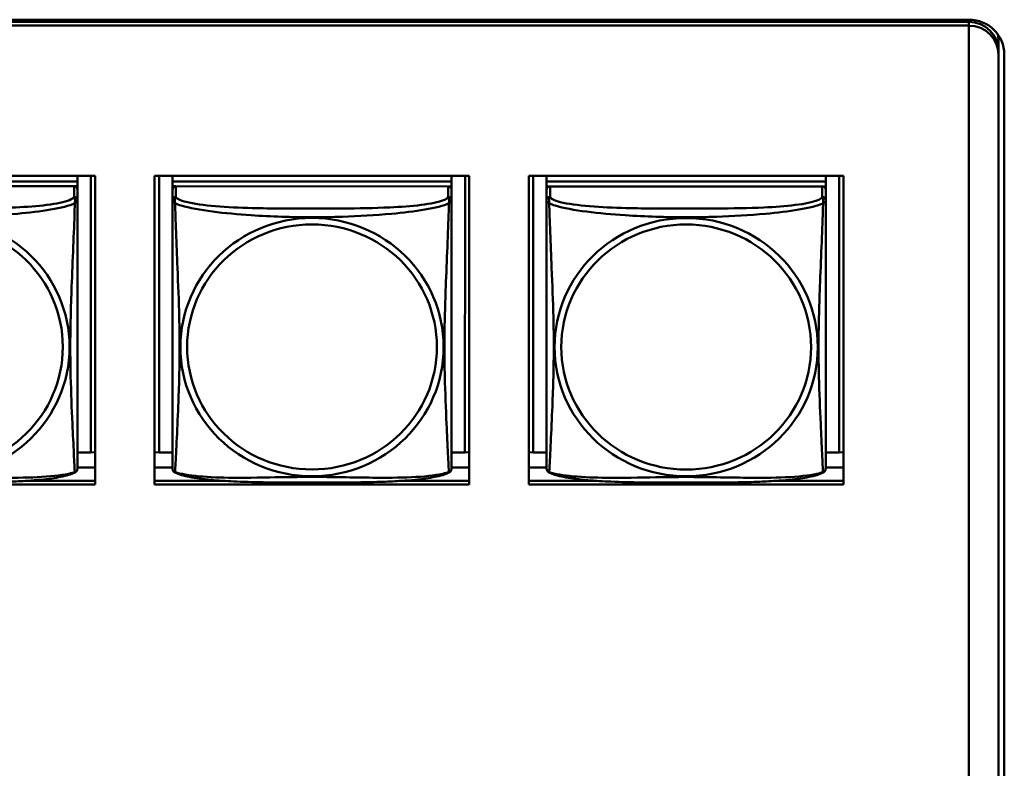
# Model space of a CAD drawing. Header units: inches. Extents: x 0.8 to 72.9, y -7.8 to 49.3.
# Tile 89 of 256: x 51.6 to 53.3, y 9.2 to 10.5. Entities that reach past the tile are written whole.
import ezdxf

# ---------------------------------------------------------------- set-up
doc = ezdxf.new("R2010")
doc.units = ezdxf.units.IN
doc.header["$MEASUREMENT"] = 0
doc.layers.add('Visible Edges(ROSSANSI)', color=7, linetype='Continuous', lineweight=50)
doc.layers.add('Visible Tangent Edges(ROSSANSI)', color=7, linetype='Continuous', lineweight=50)

msp = doc.modelspace()

# ---------------------------------------------------------------- linework, layer by layer
at = {"layer": 'Visible Edges(ROSSANSI)'}
for p, q in [((35.8647, 10.477), (53.2398, 10.477)), ((35.8647, 10.4733), (53.2398, 10.4733)), ((53.2398, 10.4672), (35.8647, 10.4672)), ((53.2398, 10.4672), (53.2398, 10.4668)), ((53.2398, 10.4668), (53.2398, 5.5135)), ((53.2898, 10.4417), (53.2898, 10.4273)), ((53.2899, 10.4176), (53.2899, 10.4241)), ((53.2899, 5.4645), (53.2899, 10.4176)), ((53.2998, 10.4181), (53.2998, 5.465)), ((51.2291, 10.2127), (51.7616, 10.2127)), ((51.7317, 10.2127), (51.7317, 10.203)), ((51.7544, 10.2127), (51.7543, 9.7442)), ((51.7616, 10.2127), (51.7616, 9.69)), ((51.8621, 9.69), (51.8621, 10.2127)), ((51.8621, 10.2127), (52.3946, 10.2127)), ((51.8696, 9.7442), (51.8696, 10.2127)), ((51.8922, 9.7665), (51.8923, 10.2127)), ((51.8923, 10.2127), (51.8923, 10.203)), ((52.3647, 10.2127), (52.3647, 10.203)), ((52.3874, 10.2127), (52.3873, 9.7442)), ((52.3946, 10.2127), (52.3946, 9.69)), ((52.4951, 9.69), (52.4951, 10.2127)), ((52.4951, 10.2127), (53.0276, 10.2127)), ((52.5026, 9.7442), (52.5026, 10.2127)), ((52.5252, 9.7664), (52.5253, 10.2127)), ((52.5253, 10.2127), (52.5253, 10.2029)), ((52.9977, 10.2127), (52.9977, 10.2029)), ((53.0204, 10.2127), (53.0203, 9.7441)), ((53.0276, 10.2127), (53.0276, 9.69)), ((51.2593, 10.2031), (51.7317, 10.203)), ((51.7317, 10.203), (51.2593, 10.203)), ((51.7317, 10.203), (51.7317, 10.1948)), ((51.7317, 10.203), (51.7317, 10.203)), ((52.3647, 10.203), (51.8923, 10.203)), ((51.8923, 10.203), (51.8923, 10.189)), ((51.8923, 10.203), (51.8923, 10.1948)), ((51.8923, 10.203), (51.8923, 10.203)), ((51.8923, 10.203), (52.3647, 10.203)), ((52.3647, 10.203), (52.3647, 10.1947)), ((52.3647, 10.203), (52.3647, 10.203)), ((52.9977, 10.2029), (52.5253, 10.2029)), ((52.5253, 10.2029), (52.5253, 10.1889)), ((52.5253, 10.2029), (52.5253, 10.1947)), ((52.5253, 10.2029), (52.5253, 10.2029)), ((52.5253, 10.2029), (52.9977, 10.2029)), ((52.9977, 10.2029), (52.9977, 10.1947)), ((52.9977, 10.2029), (52.9977, 10.2029)), ((51.7258, 10.1948), (51.2652, 10.1948)), ((51.7259, 10.1948), (51.7317, 10.1948)), ((51.7317, 10.1948), (51.7317, 10.1891)), ((51.7317, 10.1713), (51.7317, 10.189)), ((51.8923, 10.189), (51.8922, 9.7367)), ((51.8923, 10.1891), (51.8923, 10.1948)), ((51.8923, 10.1948), (51.8981, 10.1948)), ((52.3588, 10.1947), (51.8982, 10.1948)), ((52.3589, 10.1947), (52.3647, 10.1947)), ((52.3647, 10.1947), (52.3647, 10.189)), ((52.3647, 10.1713), (52.3647, 10.1889)), ((52.5253, 10.1889), (52.5252, 9.7367)), ((52.5253, 10.189), (52.5253, 10.1947)), ((52.5253, 10.1947), (52.5311, 10.1947)), ((52.9918, 10.1947), (52.5312, 10.1947)), ((52.9919, 10.1947), (52.9977, 10.1947)), ((52.9977, 10.1947), (52.9977, 10.189)), ((52.9977, 10.1712), (52.9977, 10.1889)), ((51.7317, 10.1713), (51.7317, 10.1713)), ((52.3647, 10.1713), (52.3647, 10.1713)), ((52.9977, 10.1712), (52.9977, 10.1712)), ((51.8922, 9.7665), (51.8922, 9.7392)), ((52.5252, 9.7664), (52.5252, 9.7391)), ((51.7543, 9.7442), (51.7317, 9.7442)), ((51.7543, 9.7442), (51.7616, 9.7446)), ((51.8696, 9.7442), (51.8621, 9.7446)), ((51.8922, 9.7442), (51.8696, 9.7442)), ((51.8922, 9.7392), (51.8922, 9.7367)), ((51.8922, 9.7367), (51.8922, 9.7191)), ((51.8922, 9.7309), (51.8922, 9.731)), ((52.3873, 9.7442), (52.3647, 9.7442)), ((52.3873, 9.7442), (52.3946, 9.7445)), ((52.5026, 9.7442), (52.4951, 9.7445)), ((52.5252, 9.7442), (52.5026, 9.7442)), ((52.5252, 9.7391), (52.5252, 9.7367)), ((52.5252, 9.7367), (52.5252, 9.719)), ((52.5252, 9.7309), (52.5252, 9.731)), ((53.0203, 9.7441), (52.9977, 9.7441)), ((53.0203, 9.7441), (53.0276, 9.7445)), ((51.7616, 9.7186), (51.7317, 9.7186)), ((51.8922, 9.7186), (51.8621, 9.7186)), ((51.8922, 9.719), (51.8922, 9.7191)), ((52.3946, 9.7185), (52.3647, 9.7185)), ((52.5252, 9.7185), (52.4951, 9.7185)), ((52.5252, 9.719), (52.5252, 9.719)), ((53.0276, 9.7185), (52.9977, 9.7185)), ((51.6453, 9.6961), (51.7616, 9.6961)), ((51.8621, 9.6961), (51.9781, 9.6961)), ((52.2792, 9.6961), (52.3946, 9.6961)), ((52.4951, 9.6961), (52.6103, 9.6961)), ((52.913, 9.6961), (53.0276, 9.6961)), ((51.7616, 9.69), (51.2291, 9.69)), ((52.3946, 9.69), (51.8621, 9.69)), ((53.0276, 9.69), (52.4951, 9.69))]:
    msp.add_line(p, q, dxfattribs=at)
for centre, major_axis, start_param, end_param in [((53.2398, 10.4181), (0.06, 0), 0, 1.570796), ((53.2398, 10.4241), (0.0501, 0), 0, 1.570796), ((53.2398, 10.4176), (0.0501, 0), 0, 1.570796), ((53.2398, 10.4417), (0.05, 0), 0, 0.217864), ((51.7258, 10.189), (0.00591, 0), 0, 1.570707), ((51.8982, 10.189), (-0.00591, 0), 4.712299, 6.283096), ((52.3588, 10.1889), (0.00591, 0), 0, 1.570707), ((52.5312, 10.1889), (-0.00591, 0), 4.712299, 6.283096), ((52.9918, 10.1889), (0.00591, 0), 0, 1.570707)]:
    msp.add_ellipse(centre, major_axis=major_axis, ratio=0.981793, start_param=start_param, end_param=end_param, dxfattribs=at)
for points, knots in [([(51.7317, 10.1713), (51.7317, 10.1692), (51.7317, 10.1658), (51.7317, 10.1564), (51.7317, 10.1504), (51.7317, 10.1355), (51.7317, 10.1266), (51.7317, 10.1109), (51.7317, 10.1045), (51.7317, 10.0903), (51.7317, 10.0824), (51.7317, 10.0643), (51.7317, 10.0539), (51.7317, 10.0289), (51.7317, 10.0142), (51.7317, 9.9817), (51.7317, 9.9638), (51.7317, 9.928), (51.7317, 9.9102), (51.7317, 9.8746), (51.7317, 9.857), (51.7317, 9.8308), (51.7317, 9.8221), (51.7317, 9.7992), (51.7317, 9.7852), (51.7317, 9.7647), (51.7317, 9.7574), (51.7317, 9.7457), (51.7317, 9.741), (51.7317, 9.7334), (51.7317, 9.7302), (51.7317, 9.7253), (51.7317, 9.7234), (51.7317, 9.7207), (51.7317, 9.7199), (51.7317, 9.719), (51.7317, 9.7187), (51.7317, 9.7185), (51.7317, 9.7184), (51.7317, 9.7184), (51.7317, 9.7184), (51.7317, 9.7183), (51.7317, 9.7183), (51.7317, 9.7183), (51.7317, 9.7183), (51.7317, 9.7183), (51.7317, 9.7183), (51.7317, 9.7182), (51.7317, 9.7182), (51.7317, 9.7182), (51.7317, 9.7182), (51.7317, 9.7181), (51.7317, 9.7181), (51.7317, 9.718), (51.7317, 9.718), (51.7317, 9.7178), (51.732, 9.719), (51.7315, 9.7162)], [-1.737325, -1.737325, -1.737325, -1.737325, -1.672906, -1.672906, -1.604378, -1.604378, -1.524936, -1.524936, -1.473991, -1.473991, -1.412991, -1.412991, -1.334653, -1.334653, -1.223322, -1.223322, -1.084878, -1.084878, -0.946433, -0.946433, -0.807989, -0.807989, -0.738767, -0.738767, -0.621485, -0.621485, -0.55194, -0.55194, -0.498597, -0.498597, -0.45353, -0.45353, -0.414361, -0.414361, -0.383622, -0.383622, -0.368253, -0.368253, -0.360568, -0.360568, -0.356726, -0.356726, -0.354805, -0.354805, -0.353844, -0.353844, -0.353364, -0.353364, -0.35326, -0.35326, -0.353127, -0.353127, -0.35303, -0.35303, -0.35297, -0.35297, -0.352883, -0.352883, -0.352883, -0.352883]), ([(52.3647, 10.1713), (52.3647, 10.1692), (52.3647, 10.1657), (52.3647, 10.1564), (52.3647, 10.1503), (52.3647, 10.1355), (52.3647, 10.1265), (52.3647, 10.1108), (52.3647, 10.1045), (52.3647, 10.0902), (52.3647, 10.0823), (52.3647, 10.0642), (52.3647, 10.0539), (52.3647, 10.0289), (52.3647, 10.0142), (52.3647, 9.9816), (52.3647, 9.9637), (52.3647, 9.9279), (52.3647, 9.9101), (52.3647, 9.8746), (52.3647, 9.8569), (52.3647, 9.8307), (52.3647, 9.8221), (52.3647, 9.7991), (52.3647, 9.7852), (52.3647, 9.7646), (52.3647, 9.7573), (52.3647, 9.7456), (52.3647, 9.7409), (52.3647, 9.7333), (52.3647, 9.7302), (52.3647, 9.7252), (52.3647, 9.7233), (52.3647, 9.7207), (52.3647, 9.7198), (52.3647, 9.7189), (52.3647, 9.7187), (52.3647, 9.7184), (52.3647, 9.7184), (52.3647, 9.7183), (52.3647, 9.7183), (52.3647, 9.7183), (52.3647, 9.7183), (52.3647, 9.7183), (52.3647, 9.7183), (52.3647, 9.7182), (52.3647, 9.7182), (52.3647, 9.7182), (52.3647, 9.7182), (52.3647, 9.7182), (52.3647, 9.7181), (52.3647, 9.7181), (52.3647, 9.7181), (52.3647, 9.718), (52.3647, 9.7179), (52.3647, 9.7177), (52.365, 9.719), (52.3645, 9.7161)], [-1.737325, -1.737325, -1.737325, -1.737325, -1.672906, -1.672906, -1.604378, -1.604378, -1.524936, -1.524936, -1.473991, -1.473991, -1.412991, -1.412991, -1.334653, -1.334653, -1.223322, -1.223322, -1.084878, -1.084878, -0.946433, -0.946433, -0.807989, -0.807989, -0.738767, -0.738767, -0.621485, -0.621485, -0.55194, -0.55194, -0.498597, -0.498597, -0.45353, -0.45353, -0.414361, -0.414361, -0.383622, -0.383622, -0.368253, -0.368253, -0.360568, -0.360568, -0.356726, -0.356726, -0.354805, -0.354805, -0.353844, -0.353844, -0.353364, -0.353364, -0.35326, -0.35326, -0.353127, -0.353127, -0.35303, -0.35303, -0.35297, -0.35297, -0.352883, -0.352883, -0.352883, -0.352883]), ([(52.9977, 10.1712), (52.9977, 10.1691), (52.9977, 10.1657), (52.9977, 10.1563), (52.9977, 10.1503), (52.9977, 10.1354), (52.9977, 10.1265), (52.9977, 10.1108), (52.9977, 10.1044), (52.9977, 10.0901), (52.9977, 10.0823), (52.9977, 10.0641), (52.9977, 10.0538), (52.9977, 10.0288), (52.9977, 10.0141), (52.9977, 9.9816), (52.9977, 9.9636), (52.9977, 9.9279), (52.9977, 9.9101), (52.9977, 9.8745), (52.9977, 9.8568), (52.9977, 9.8307), (52.9977, 9.822), (52.9977, 9.7991), (52.9977, 9.7851), (52.9977, 9.7646), (52.9977, 9.7573), (52.9977, 9.7455), (52.9977, 9.7409), (52.9977, 9.7333), (52.9977, 9.7301), (52.9977, 9.7252), (52.9977, 9.7233), (52.9977, 9.7206), (52.9977, 9.7198), (52.9977, 9.7188), (52.9977, 9.7186), (52.9977, 9.7184), (52.9977, 9.7183), (52.9977, 9.7183), (52.9977, 9.7183), (52.9977, 9.7182), (52.9977, 9.7182), (52.9977, 9.7182), (52.9977, 9.7182), (52.9977, 9.7182), (52.9977, 9.7182), (52.9977, 9.7181), (52.9977, 9.7181), (52.9977, 9.7181), (52.9977, 9.7181), (52.9977, 9.718), (52.9977, 9.718), (52.9977, 9.7179), (52.9977, 9.7179), (52.9977, 9.7177), (52.998, 9.7189), (52.9975, 9.716)], [-1.737325, -1.737325, -1.737325, -1.737325, -1.672906, -1.672906, -1.604378, -1.604378, -1.524936, -1.524936, -1.473991, -1.473991, -1.412991, -1.412991, -1.334653, -1.334653, -1.223322, -1.223322, -1.084878, -1.084878, -0.946433, -0.946433, -0.807989, -0.807989, -0.738767, -0.738767, -0.621485, -0.621485, -0.55194, -0.55194, -0.498597, -0.498597, -0.45353, -0.45353, -0.414361, -0.414361, -0.383622, -0.383622, -0.368253, -0.368253, -0.360568, -0.360568, -0.356726, -0.356726, -0.354805, -0.354805, -0.353844, -0.353844, -0.353364, -0.353364, -0.35326, -0.35326, -0.353127, -0.353127, -0.35303, -0.35303, -0.35297, -0.35297, -0.352883, -0.352883, -0.352883, -0.352883]), ([(51.7275, 9.7103), (51.728, 9.7105), (51.7286, 9.7109), (51.7295, 9.7117), (51.7298, 9.7122), (51.7305, 9.7131), (51.7307, 9.7135), (51.7311, 9.7144), (51.7312, 9.7148), (51.7314, 9.7155), (51.7314, 9.7158), (51.7315, 9.7162)], [0.02273654, 0.02273654, 0.02273654, 0.02273654, 0.02954326, 0.02954326, 0.03634998, 0.03634998, 0.04315669, 0.04315669, 0.04996341, 0.04996341, 0.05677013, 0.05677013, 0.05677013, 0.05677013]), ([(51.8922, 9.719), (51.8922, 9.719), (51.8922, 9.7189), (51.8922, 9.7187), (51.8922, 9.7186), (51.8922, 9.7185), (51.8922, 9.7185), (51.8922, 9.7184), (51.8922, 9.7184), (51.8922, 9.7183), (51.8922, 9.7183), (51.8922, 9.7183), (51.8922, 9.7183), (51.8922, 9.7183), (51.8922, 9.7183), (51.8922, 9.7183), (51.8922, 9.7182), (51.8922, 9.7182), (51.8922, 9.7182), (51.8922, 9.7182), (51.8922, 9.7182), (51.8922, 9.7181), (51.8922, 9.7181), (51.8922, 9.718), (51.8922, 9.7179), (51.8922, 9.7177), (51.8921, 9.7183), (51.8924, 9.7161)], [-1.73730495, -1.73730495, -1.73730495, -1.73730495, -1.73189194, -1.73189194, -1.72647893, -1.72647893, -1.72106592, -1.72106592, -1.7156529, -1.7156529, -1.7129464, -1.7129464, -1.71159315, -1.71159315, -1.71091652, -1.71091652, -1.71067346, -1.71067346, -1.71058914, -1.71058914, -1.71046903, -1.71046903, -1.7103714, -1.7103714, -1.71030646, -1.71030646, -1.71023989, -1.71023989, -1.71023989, -1.71023989]), ([(51.8964, 9.7102), (51.8959, 9.7105), (51.8953, 9.7109), (51.8944, 9.7117), (51.8941, 9.7122), (51.8935, 9.7131), (51.8932, 9.7135), (51.8929, 9.7144), (51.8927, 9.7148), (51.8925, 9.7155), (51.8925, 9.7158), (51.8924, 9.7161)], [0.02273888, 0.02273888, 0.02273888, 0.02273888, 0.02955405, 0.02955405, 0.03636921, 0.03636921, 0.04318438, 0.04318438, 0.04999955, 0.04999955, 0.05681472, 0.05681472, 0.05681472, 0.05681472]), ([(52.3605, 9.7102), (52.361, 9.7105), (52.3616, 9.7109), (52.3625, 9.7117), (52.3628, 9.7121), (52.3635, 9.713), (52.3637, 9.7135), (52.3641, 9.7143), (52.3642, 9.7147), (52.3644, 9.7154), (52.3644, 9.7158), (52.3645, 9.7161)], [0.02273654, 0.02273654, 0.02273654, 0.02273654, 0.02954326, 0.02954326, 0.03634998, 0.03634998, 0.04315669, 0.04315669, 0.04996341, 0.04996341, 0.05677013, 0.05677013, 0.05677013, 0.05677013]), ([(52.5252, 9.719), (52.5252, 9.7189), (52.5252, 9.7188), (52.5252, 9.7187), (52.5252, 9.7186), (52.5252, 9.7185), (52.5252, 9.7184), (52.5252, 9.7183), (52.5252, 9.7183), (52.5252, 9.7183), (52.5252, 9.7183), (52.5252, 9.7183), (52.5252, 9.7183), (52.5252, 9.7182), (52.5252, 9.7182), (52.5252, 9.7182), (52.5252, 9.7182), (52.5252, 9.7182), (52.5252, 9.7182), (52.5252, 9.7181), (52.5252, 9.7181), (52.5252, 9.7181), (52.5252, 9.718), (52.5252, 9.7179), (52.5252, 9.7179), (52.5252, 9.7176), (52.5251, 9.7183), (52.5254, 9.7161)], [-1.73730495, -1.73730495, -1.73730495, -1.73730495, -1.73189194, -1.73189194, -1.72647893, -1.72647893, -1.72106592, -1.72106592, -1.7156529, -1.7156529, -1.7129464, -1.7129464, -1.71159315, -1.71159315, -1.71091652, -1.71091652, -1.71067346, -1.71067346, -1.71058914, -1.71058914, -1.71046903, -1.71046903, -1.7103714, -1.7103714, -1.71030646, -1.71030646, -1.71023989, -1.71023989, -1.71023989, -1.71023989]), ([(52.5294, 9.7102), (52.5289, 9.7105), (52.5283, 9.7108), (52.5274, 9.7117), (52.5271, 9.7121), (52.5265, 9.713), (52.5262, 9.7135), (52.5259, 9.7143), (52.5257, 9.7147), (52.5255, 9.7154), (52.5255, 9.7158), (52.5254, 9.7161)], [0.02273888, 0.02273888, 0.02273888, 0.02273888, 0.02955405, 0.02955405, 0.03636921, 0.03636921, 0.04318438, 0.04318438, 0.04999955, 0.04999955, 0.05681472, 0.05681472, 0.05681472, 0.05681472]), ([(52.9935, 9.7101), (52.994, 9.7104), (52.9946, 9.7108), (52.9955, 9.7116), (52.9958, 9.7121), (52.9965, 9.713), (52.9967, 9.7134), (52.9971, 9.7143), (52.9972, 9.7147), (52.9974, 9.7154), (52.9974, 9.7157), (52.9975, 9.716)], [0.02273654, 0.02273654, 0.02273654, 0.02273654, 0.02954326, 0.02954326, 0.03634998, 0.03634998, 0.04315669, 0.04315669, 0.04996341, 0.04996341, 0.05677013, 0.05677013, 0.05677013, 0.05677013]), ([(51.7275, 9.7103), (51.7241, 9.7085), (51.7206, 9.7072), (51.7126, 9.7048), (51.7081, 9.7037), (51.6987, 9.7018), (51.6936, 9.701), (51.6825, 9.6994), (51.6763, 9.6987), (51.6624, 9.6973), (51.6547, 9.6967), (51.6368, 9.6955), (51.6266, 9.695), (51.6017, 9.694), (51.587, 9.6937), (51.5553, 9.6933), (51.5383, 9.6932), (51.5043, 9.6931), (51.4873, 9.6931), (51.4533, 9.6932), (51.4362, 9.6933), (51.4022, 9.6938), (51.3851, 9.6942), (51.3549, 9.6955), (51.3417, 9.6962), (51.3208, 9.6981), (51.3127, 9.6989), (51.2991, 9.7008), (51.2934, 9.7017), (51.2833, 9.7036), (51.2789, 9.7047), (51.2707, 9.7071), (51.2669, 9.7084), (51.2634, 9.7103)], [-1.678203, -1.678203, -1.678203, -1.678203, -1.629816, -1.629816, -1.580861, -1.580861, -1.532582, -1.532582, -1.479315, -1.479315, -1.41696, -1.41696, -1.337798, -1.337798, -1.226351, -1.226351, -1.097019, -1.097019, -0.967686, -0.967686, -0.838353, -0.838353, -0.70902, -0.70902, -0.605769, -0.605769, -0.53827, -0.53827, -0.48394, -0.48394, -0.435529, -0.435529, -0.384875, -0.384875, -0.384875, -0.384875]), ([(52.3605, 9.7102), (52.3571, 9.7084), (52.3536, 9.7071), (52.3456, 9.7047), (52.3411, 9.7037), (52.3317, 9.7018), (52.3266, 9.701), (52.3155, 9.6994), (52.3093, 9.6986), (52.2954, 9.6972), (52.2877, 9.6966), (52.2698, 9.6954), (52.2596, 9.6949), (52.2347, 9.694), (52.22, 9.6937), (52.1883, 9.6932), (52.1713, 9.6931), (52.1373, 9.693), (52.1203, 9.693), (52.0863, 9.6931), (52.0692, 9.6932), (52.0352, 9.6937), (52.0181, 9.6941), (51.9879, 9.6954), (51.9747, 9.6962), (51.9538, 9.698), (51.9457, 9.6989), (51.9321, 9.7007), (51.9264, 9.7016), (51.9163, 9.7036), (51.9119, 9.7046), (51.9037, 9.707), (51.8999, 9.7084), (51.8964, 9.7102)], [-1.678203, -1.678203, -1.678203, -1.678203, -1.629816, -1.629816, -1.580861, -1.580861, -1.532582, -1.532582, -1.479315, -1.479315, -1.41696, -1.41696, -1.337798, -1.337798, -1.226351, -1.226351, -1.097019, -1.097019, -0.967686, -0.967686, -0.838353, -0.838353, -0.70902, -0.70902, -0.605769, -0.605769, -0.53827, -0.53827, -0.48394, -0.48394, -0.435529, -0.435529, -0.384875, -0.384875, -0.384875, -0.384875]), ([(52.9935, 9.7101), (52.9901, 9.7084), (52.9866, 9.7071), (52.9786, 9.7047), (52.9741, 9.7036), (52.9647, 9.7017), (52.9596, 9.7009), (52.9485, 9.6993), (52.9423, 9.6986), (52.9284, 9.6972), (52.9207, 9.6966), (52.9028, 9.6954), (52.8926, 9.6949), (52.8677, 9.6939), (52.853, 9.6936), (52.8213, 9.6931), (52.8043, 9.6931), (52.7703, 9.693), (52.7533, 9.693), (52.7193, 9.6931), (52.7022, 9.6932), (52.6682, 9.6936), (52.6511, 9.694), (52.6209, 9.6953), (52.6077, 9.6961), (52.5868, 9.6979), (52.5787, 9.6988), (52.5651, 9.7006), (52.5594, 9.7016), (52.5493, 9.7035), (52.5449, 9.7046), (52.5367, 9.707), (52.5329, 9.7083), (52.5294, 9.7102)], [-1.678203, -1.678203, -1.678203, -1.678203, -1.629816, -1.629816, -1.580861, -1.580861, -1.532582, -1.532582, -1.479315, -1.479315, -1.41696, -1.41696, -1.337798, -1.337798, -1.226351, -1.226351, -1.097019, -1.097019, -0.967686, -0.967686, -0.838353, -0.838353, -0.70902, -0.70902, -0.605769, -0.605769, -0.53827, -0.53827, -0.48394, -0.48394, -0.435529, -0.435529, -0.384875, -0.384875, -0.384875, -0.384875])]:
    msp.add_open_spline(points, degree=3, knots=knots, dxfattribs=at)
at = {"layer": 'Visible Tangent Edges(ROSSANSI)'}
for p, q in [((53.2398, 10.477), (53.2398, 10.4733)), ((53.2398, 10.4733), (53.2398, 10.4672)), ((51.7258, 10.1948), (51.7258, 10.1771)), ((51.8923, 10.189), (51.8923, 10.1713)), ((51.8982, 10.1771), (51.8982, 10.1948)), ((52.3588, 10.1947), (52.3588, 10.1771)), ((52.5253, 10.1889), (52.5253, 10.1712)), ((52.5312, 10.177), (52.5312, 10.1947)), ((52.9918, 10.1947), (52.9918, 10.177)), ((51.8922, 9.7191), (51.8922, 9.7367)), ((52.5252, 9.719), (52.5252, 9.7367))]:
    msp.add_line(p, q, dxfattribs=at)
for centre, major_axis, start_param, end_param in [((51.7258, 10.1713), (0.00591, 0), 0, 1.570707), ((51.8982, 10.1713), (-0.00591, 0), 4.712299, 6.283096), ((52.3588, 10.1713), (0.00591, 0), 0, 1.570707), ((52.5312, 10.1712), (-0.00591, 0), 4.712299, 6.283096), ((52.9918, 10.1712), (0.00591, 0), 0, 1.570707)]:
    msp.add_ellipse(centre, major_axis=major_axis, ratio=0.981793, start_param=start_param, end_param=end_param, dxfattribs=at)
for centre, major_axis in [((51.4955, 9.9226), (0.2227, 0)), ((51.4955, 9.9228), (0.2113, 0)), ((52.1285, 9.9226), (0.2227, 0)), ((52.1285, 9.9228), (0.2113, 0)), ((52.7615, 9.9225), (0.2227, 0)), ((52.7615, 9.9227), (0.2113, 0))]:
    msp.add_ellipse(centre, major_axis=major_axis, ratio=0.981793, dxfattribs=at)
for points, knots in [([(51.2638, 10.1661), (51.2667, 10.1648), (51.2701, 10.1635), (51.2741, 10.1623), (51.3018, 10.1539), (51.3488, 10.1488), (51.3923, 10.1459), (51.4272, 10.1436), (51.4614, 10.1426), (51.4955, 10.1426), (51.5125, 10.1426), (51.5296, 10.1428), (51.5468, 10.1434), (51.5742, 10.1443), (51.6024, 10.1458), (51.63, 10.1484), (51.6496, 10.1502), (51.6689, 10.1525), (51.6862, 10.1554), (51.7034, 10.1584), (51.7184, 10.162), (51.7272, 10.166)], [-1.657319, -1.657319, -1.657319, -1.657319, -1.610774, -1.610774, -1.610774, -1.289425, -1.289425, -1.289425, -1.03154, -1.03154, -1.03154, -0.902598, -0.902598, -0.902598, -0.69629, -0.69629, -0.69629, -0.550532, -0.550532, -0.550532, -0.405761, -0.405761, -0.405761, -0.405761]), ([(51.7258, 10.1771), (51.7252, 10.1751), (51.7225, 10.1732), (51.7181, 10.1714), (51.71, 10.1681), (51.6961, 10.1654), (51.6799, 10.1633), (51.6638, 10.1613), (51.6456, 10.16), (51.627, 10.1592), (51.6006, 10.1579), (51.5733, 10.1575), (51.5463, 10.1573), (51.5293, 10.1572), (51.5124, 10.1572), (51.4955, 10.1572), (51.4617, 10.1572), (51.4278, 10.1572), (51.3941, 10.1581), (51.3521, 10.1592), (51.3082, 10.1619), (51.2826, 10.1684), (51.2725, 10.1709), (51.2661, 10.174), (51.2652, 10.1772)], [0.325731, 0.325731, 0.325731, 0.325731, 0.404774, 0.404774, 0.404774, 0.550532, 0.550532, 0.550532, 0.69629, 0.69629, 0.69629, 0.902598, 0.902598, 0.902598, 1.03154, 1.03154, 1.03154, 1.289425, 1.289425, 1.289425, 1.610774, 1.610774, 1.610774, 1.73735, 1.73735, 1.73735, 1.73735]), ([(51.7272, 10.166), (51.7271, 10.1621), (51.7269, 10.1575), (51.7268, 10.1525), (51.7257, 10.1181), (51.7235, 10.0689), (51.7218, 10.025), (51.7205, 9.9897), (51.7195, 9.9561), (51.7195, 9.9226), (51.7195, 9.9059), (51.7197, 9.8892), (51.7201, 9.8725), (51.7208, 9.8457), (51.7219, 9.8185), (51.7231, 9.7928), (51.7239, 9.7746), (51.7248, 9.757), (51.7255, 9.7423), (51.7262, 9.7277), (51.7268, 9.7161), (51.7271, 9.7111)], [-1.657319, -1.657319, -1.657319, -1.657319, -1.610774, -1.610774, -1.610774, -1.289425, -1.289425, -1.289425, -1.03154, -1.03154, -1.03154, -0.902598, -0.902598, -0.902598, -0.69629, -0.69629, -0.69629, -0.550532, -0.550532, -0.550532, -0.405761, -0.405761, -0.405761, -0.405761]), ([(51.7258, 10.1771), (51.7259, 10.1767), (51.726, 10.1764), (51.7263, 10.1756), (51.7265, 10.1752), (51.7268, 10.1745), (51.7269, 10.1742), (51.727, 10.1737), (51.7271, 10.1735), (51.7272, 10.1728), (51.7273, 10.1724), (51.7275, 10.1711), (51.7276, 10.1702), (51.7275, 10.1682), (51.7274, 10.1672), (51.7272, 10.166)], [-0.0844808, -0.0844808, -0.0844808, -0.0844808, -0.06943799, -0.06943799, -0.05587828, -0.05587828, -0.04740346, -0.04740346, -0.04210669, -0.04210669, -0.03151317, -0.03151317, -0.01456352, -0.01456352, 0.00026741, 0.00026741, 0.00026741, 0.00026741]), ([(51.7272, 10.166), (51.7279, 10.1666), (51.7286, 10.1671), (51.7297, 10.168), (51.7302, 10.1684), (51.7308, 10.169), (51.731, 10.1692), (51.7312, 10.1694), (51.7313, 10.1695), (51.7314, 10.1697), (51.7315, 10.1699), (51.7316, 10.1702), (51.7317, 10.1703), (51.7317, 10.1708), (51.7317, 10.171), (51.7317, 10.1713)], [-0.00026741, -0.00026741, -0.00026741, -0.00026741, 0.01456352, 0.01456352, 0.03151317, 0.03151317, 0.04210669, 0.04210669, 0.04740346, 0.04740346, 0.05587828, 0.05587828, 0.06943799, 0.06943799, 0.08445631, 0.08445631, 0.08445631, 0.08445631]), ([(51.8923, 10.1713), (51.8923, 10.1687), (51.8923, 10.1641), (51.8923, 10.158), (51.8923, 10.1467), (51.8923, 10.1303), (51.8923, 10.1125), (51.8923, 10.0946), (51.8923, 10.0755), (51.8923, 10.0563), (51.8923, 10.0292), (51.8923, 10.002), (51.8923, 9.9752), (51.8923, 9.9585), (51.8923, 9.9418), (51.8923, 9.9252), (51.8923, 9.892), (51.8922, 9.8588), (51.8922, 9.8266), (51.8922, 9.7864), (51.8922, 9.746), (51.8922, 9.7274), (51.8922, 9.72), (51.8922, 9.7168), (51.8922, 9.7191)], [0.325731, 0.325731, 0.325731, 0.325731, 0.404774, 0.404774, 0.404774, 0.550532, 0.550532, 0.550532, 0.69629, 0.69629, 0.69629, 0.902598, 0.902598, 0.902598, 1.03154, 1.03154, 1.03154, 1.289425, 1.289425, 1.289425, 1.610774, 1.610774, 1.610774, 1.73735, 1.73735, 1.73735, 1.73735]), ([(51.8923, 10.1713), (51.8923, 10.171), (51.8923, 10.1708), (51.8923, 10.1703), (51.8924, 10.1702), (51.8925, 10.1698), (51.8926, 10.1697), (51.8927, 10.1695), (51.8928, 10.1694), (51.893, 10.1692), (51.8932, 10.169), (51.8938, 10.1684), (51.8943, 10.168), (51.8954, 10.1671), (51.896, 10.1666), (51.8968, 10.166)], [-0.0844808, -0.0844808, -0.0844808, -0.0844808, -0.06943799, -0.06943799, -0.05587828, -0.05587828, -0.04740346, -0.04740346, -0.04210669, -0.04210669, -0.03151317, -0.03151317, -0.01456352, -0.01456352, 0.00026741, 0.00026741, 0.00026741, 0.00026741]), ([(51.8968, 10.166), (51.8966, 10.1671), (51.8965, 10.1682), (51.8964, 10.1701), (51.8965, 10.1711), (51.8967, 10.1724), (51.8967, 10.1728), (51.8969, 10.1735), (51.897, 10.1737), (51.8971, 10.1742), (51.8972, 10.1745), (51.8975, 10.1752), (51.8977, 10.1756), (51.898, 10.1763), (51.8981, 10.1767), (51.8982, 10.1771)], [-0.00026741, -0.00026741, -0.00026741, -0.00026741, 0.01456352, 0.01456352, 0.03151317, 0.03151317, 0.04210669, 0.04210669, 0.04740346, 0.04740346, 0.05587828, 0.05587828, 0.06943799, 0.06943799, 0.0844808, 0.0844808, 0.0844808, 0.0844808]), ([(51.8968, 10.166), (51.8997, 10.1647), (51.9031, 10.1635), (51.9071, 10.1622), (51.9348, 10.1539), (51.9818, 10.1488), (52.0253, 10.1459), (52.0602, 10.1435), (52.0944, 10.1425), (52.1285, 10.1425), (52.1455, 10.1425), (52.1626, 10.1428), (52.1798, 10.1433), (52.2072, 10.1442), (52.2354, 10.1458), (52.263, 10.1483), (52.2826, 10.1501), (52.3019, 10.1524), (52.3192, 10.1554), (52.3364, 10.1583), (52.3514, 10.162), (52.3602, 10.166)], [-1.657319, -1.657319, -1.657319, -1.657319, -1.610774, -1.610774, -1.610774, -1.289425, -1.289425, -1.289425, -1.03154, -1.03154, -1.03154, -0.902598, -0.902598, -0.902598, -0.69629, -0.69629, -0.69629, -0.550532, -0.550532, -0.550532, -0.405761, -0.405761, -0.405761, -0.405761]), ([(51.8968, 9.7111), (51.8969, 9.7127), (51.897, 9.715), (51.8972, 9.7179), (51.8983, 9.7377), (51.9004, 9.7808), (51.9021, 9.8223), (51.9035, 9.8556), (51.9045, 9.8892), (51.9045, 9.9226), (51.9045, 9.9393), (51.9043, 9.9561), (51.9038, 9.9731), (51.9032, 10.0003), (51.902, 10.0284), (51.9008, 10.057), (51.9, 10.0771), (51.8992, 10.0976), (51.8985, 10.1168), (51.8977, 10.1359), (51.8972, 10.1537), (51.8968, 10.166)], [-1.657319, -1.657319, -1.657319, -1.657319, -1.610774, -1.610774, -1.610774, -1.289425, -1.289425, -1.289425, -1.03154, -1.03154, -1.03154, -0.902598, -0.902598, -0.902598, -0.69629, -0.69629, -0.69629, -0.550532, -0.550532, -0.550532, -0.405761, -0.405761, -0.405761, -0.405761]), ([(52.3588, 10.1771), (52.3582, 10.1751), (52.3555, 10.1731), (52.3511, 10.1713), (52.343, 10.168), (52.3291, 10.1653), (52.3129, 10.1633), (52.2968, 10.1613), (52.2786, 10.16), (52.26, 10.1591), (52.2336, 10.1579), (52.2063, 10.1575), (52.1793, 10.1573), (52.1623, 10.1572), (52.1454, 10.1571), (52.1285, 10.1571), (52.0947, 10.1571), (52.0608, 10.1572), (52.0271, 10.158), (51.9851, 10.1591), (51.9412, 10.1618), (51.9156, 10.1683), (51.9055, 10.1709), (51.8991, 10.1739), (51.8982, 10.1771)], [0.325731, 0.325731, 0.325731, 0.325731, 0.404774, 0.404774, 0.404774, 0.550532, 0.550532, 0.550532, 0.69629, 0.69629, 0.69629, 0.902598, 0.902598, 0.902598, 1.03154, 1.03154, 1.03154, 1.289425, 1.289425, 1.289425, 1.610774, 1.610774, 1.610774, 1.73735, 1.73735, 1.73735, 1.73735]), ([(52.3602, 10.166), (52.3601, 10.162), (52.3599, 10.1574), (52.3598, 10.1525), (52.3587, 10.1181), (52.3565, 10.0689), (52.3548, 10.0249), (52.3535, 9.9897), (52.3525, 9.956), (52.3525, 9.9226), (52.3525, 9.9059), (52.3527, 9.8892), (52.3531, 9.8724), (52.3538, 9.8456), (52.3549, 9.8185), (52.3561, 9.7927), (52.3569, 9.7745), (52.3578, 9.757), (52.3585, 9.7423), (52.3592, 9.7277), (52.3598, 9.716), (52.3601, 9.711)], [-1.657319, -1.657319, -1.657319, -1.657319, -1.610774, -1.610774, -1.610774, -1.289425, -1.289425, -1.289425, -1.03154, -1.03154, -1.03154, -0.902598, -0.902598, -0.902598, -0.69629, -0.69629, -0.69629, -0.550532, -0.550532, -0.550532, -0.405761, -0.405761, -0.405761, -0.405761]), ([(52.3588, 10.1771), (52.3589, 10.1767), (52.359, 10.1763), (52.3593, 10.1755), (52.3595, 10.1751), (52.3598, 10.1744), (52.3599, 10.1741), (52.36, 10.1736), (52.3601, 10.1734), (52.3602, 10.1728), (52.3603, 10.1723), (52.3605, 10.171), (52.3606, 10.1701), (52.3605, 10.1681), (52.3604, 10.1671), (52.3602, 10.166)], [-0.0844808, -0.0844808, -0.0844808, -0.0844808, -0.06943799, -0.06943799, -0.05587828, -0.05587828, -0.04740346, -0.04740346, -0.04210669, -0.04210669, -0.03151317, -0.03151317, -0.01456352, -0.01456352, 0.00026741, 0.00026741, 0.00026741, 0.00026741]), ([(52.3602, 10.166), (52.3609, 10.1666), (52.3616, 10.1671), (52.3627, 10.168), (52.3632, 10.1684), (52.3638, 10.1689), (52.364, 10.1691), (52.3642, 10.1694), (52.3643, 10.1695), (52.3644, 10.1697), (52.3645, 10.1698), (52.3646, 10.1701), (52.3647, 10.1703), (52.3647, 10.1707), (52.3647, 10.171), (52.3647, 10.1713)], [-0.00026741, -0.00026741, -0.00026741, -0.00026741, 0.01456352, 0.01456352, 0.03151317, 0.03151317, 0.04210669, 0.04210669, 0.04740346, 0.04740346, 0.05587828, 0.05587828, 0.06943799, 0.06943799, 0.08445631, 0.08445631, 0.08445631, 0.08445631]), ([(52.5253, 10.1712), (52.5253, 10.1687), (52.5253, 10.1641), (52.5253, 10.1579), (52.5253, 10.1467), (52.5253, 10.1303), (52.5253, 10.1124), (52.5253, 10.0946), (52.5253, 10.0754), (52.5253, 10.0562), (52.5253, 10.0291), (52.5253, 10.0019), (52.5253, 9.9752), (52.5253, 9.9584), (52.5253, 9.9418), (52.5253, 9.9252), (52.5253, 9.8919), (52.5252, 9.8587), (52.5252, 9.8265), (52.5252, 9.7864), (52.5252, 9.7459), (52.5252, 9.7273), (52.5252, 9.72), (52.5252, 9.7168), (52.5252, 9.719)], [0.325731, 0.325731, 0.325731, 0.325731, 0.404774, 0.404774, 0.404774, 0.550532, 0.550532, 0.550532, 0.69629, 0.69629, 0.69629, 0.902598, 0.902598, 0.902598, 1.03154, 1.03154, 1.03154, 1.289425, 1.289425, 1.289425, 1.610774, 1.610774, 1.610774, 1.73735, 1.73735, 1.73735, 1.73735]), ([(52.5253, 10.1712), (52.5253, 10.1709), (52.5253, 10.1707), (52.5253, 10.1703), (52.5254, 10.1701), (52.5255, 10.1698), (52.5256, 10.1697), (52.5257, 10.1695), (52.5258, 10.1694), (52.526, 10.1691), (52.5262, 10.1689), (52.5268, 10.1684), (52.5273, 10.168), (52.5284, 10.167), (52.529, 10.1665), (52.5298, 10.166)], [-0.0844808, -0.0844808, -0.0844808, -0.0844808, -0.06943799, -0.06943799, -0.05587828, -0.05587828, -0.04740346, -0.04740346, -0.04210669, -0.04210669, -0.03151317, -0.03151317, -0.01456352, -0.01456352, 0.00026741, 0.00026741, 0.00026741, 0.00026741]), ([(52.5298, 10.166), (52.5296, 10.1671), (52.5295, 10.1681), (52.5294, 10.1701), (52.5295, 10.171), (52.5297, 10.1723), (52.5297, 10.1728), (52.5299, 10.1734), (52.53, 10.1736), (52.5301, 10.1741), (52.5302, 10.1744), (52.5305, 10.1751), (52.5307, 10.1755), (52.531, 10.1763), (52.5311, 10.1767), (52.5312, 10.177)], [-0.00026741, -0.00026741, -0.00026741, -0.00026741, 0.01456352, 0.01456352, 0.03151317, 0.03151317, 0.04210669, 0.04210669, 0.04740346, 0.04740346, 0.05587828, 0.05587828, 0.06943799, 0.06943799, 0.0844808, 0.0844808, 0.0844808, 0.0844808]), ([(52.5298, 10.166), (52.5327, 10.1647), (52.5361, 10.1634), (52.5401, 10.1622), (52.5678, 10.1538), (52.6148, 10.1487), (52.6583, 10.1458), (52.6932, 10.1435), (52.7274, 10.1425), (52.7615, 10.1425), (52.7785, 10.1425), (52.7956, 10.1427), (52.8128, 10.1433), (52.8402, 10.1441), (52.8684, 10.1457), (52.896, 10.1483), (52.9156, 10.1501), (52.9349, 10.1524), (52.9522, 10.1553), (52.9694, 10.1583), (52.9844, 10.1619), (52.9932, 10.1659)], [-1.657319, -1.657319, -1.657319, -1.657319, -1.610774, -1.610774, -1.610774, -1.289425, -1.289425, -1.289425, -1.03154, -1.03154, -1.03154, -0.902598, -0.902598, -0.902598, -0.69629, -0.69629, -0.69629, -0.550532, -0.550532, -0.550532, -0.405761, -0.405761, -0.405761, -0.405761]), ([(52.5298, 9.711), (52.5299, 9.7126), (52.53, 9.7149), (52.5302, 9.7178), (52.5313, 9.7376), (52.5334, 9.7808), (52.5351, 9.8223), (52.5365, 9.8556), (52.5375, 9.8891), (52.5375, 9.9226), (52.5375, 9.9393), (52.5373, 9.9561), (52.5368, 9.9731), (52.5362, 10.0003), (52.535, 10.0283), (52.5338, 10.0569), (52.533, 10.0771), (52.5322, 10.0976), (52.5315, 10.1168), (52.5307, 10.1359), (52.5302, 10.1536), (52.5298, 10.166)], [-1.657319, -1.657319, -1.657319, -1.657319, -1.610774, -1.610774, -1.610774, -1.289425, -1.289425, -1.289425, -1.03154, -1.03154, -1.03154, -0.902598, -0.902598, -0.902598, -0.69629, -0.69629, -0.69629, -0.550532, -0.550532, -0.550532, -0.405761, -0.405761, -0.405761, -0.405761]), ([(52.9918, 10.177), (52.9912, 10.175), (52.9885, 10.1731), (52.9841, 10.1713), (52.976, 10.168), (52.9621, 10.1652), (52.9459, 10.1632), (52.9298, 10.1612), (52.9116, 10.1599), (52.893, 10.159), (52.8666, 10.1578), (52.8393, 10.1574), (52.8123, 10.1572), (52.7953, 10.1571), (52.7784, 10.1571), (52.7615, 10.1571), (52.7277, 10.1571), (52.6938, 10.1571), (52.6601, 10.158), (52.6181, 10.1591), (52.5742, 10.1618), (52.5486, 10.1682), (52.5385, 10.1708), (52.5321, 10.1739), (52.5312, 10.177)], [0.325731, 0.325731, 0.325731, 0.325731, 0.404774, 0.404774, 0.404774, 0.550532, 0.550532, 0.550532, 0.69629, 0.69629, 0.69629, 0.902598, 0.902598, 0.902598, 1.03154, 1.03154, 1.03154, 1.289425, 1.289425, 1.289425, 1.610774, 1.610774, 1.610774, 1.73735, 1.73735, 1.73735, 1.73735]), ([(52.9932, 10.1659), (52.9931, 10.1619), (52.9929, 10.1574), (52.9928, 10.1524), (52.9917, 10.118), (52.9895, 10.0688), (52.9878, 10.0249), (52.9865, 9.9896), (52.9855, 9.956), (52.9855, 9.9225), (52.9855, 9.9058), (52.9857, 9.8891), (52.9861, 9.8724), (52.9868, 9.8456), (52.9879, 9.8184), (52.9891, 9.7927), (52.9899, 9.7745), (52.9908, 9.7569), (52.9915, 9.7422), (52.9922, 9.7276), (52.9928, 9.716), (52.9931, 9.711)], [-1.657319, -1.657319, -1.657319, -1.657319, -1.610774, -1.610774, -1.610774, -1.289425, -1.289425, -1.289425, -1.03154, -1.03154, -1.03154, -0.902598, -0.902598, -0.902598, -0.69629, -0.69629, -0.69629, -0.550532, -0.550532, -0.550532, -0.405761, -0.405761, -0.405761, -0.405761]), ([(52.9918, 10.177), (52.9919, 10.1766), (52.992, 10.1762), (52.9923, 10.1755), (52.9925, 10.1751), (52.9928, 10.1744), (52.9929, 10.1741), (52.993, 10.1736), (52.9931, 10.1734), (52.9932, 10.1727), (52.9933, 10.1723), (52.9935, 10.171), (52.9936, 10.1701), (52.9935, 10.1681), (52.9934, 10.1671), (52.9932, 10.1659)], [-0.0844808, -0.0844808, -0.0844808, -0.0844808, -0.06943799, -0.06943799, -0.05587828, -0.05587828, -0.04740346, -0.04740346, -0.04210669, -0.04210669, -0.03151317, -0.03151317, -0.01456352, -0.01456352, 0.00026741, 0.00026741, 0.00026741, 0.00026741]), ([(52.9932, 10.1659), (52.9939, 10.1665), (52.9946, 10.167), (52.9957, 10.1679), (52.9962, 10.1683), (52.9968, 10.1689), (52.997, 10.1691), (52.9972, 10.1693), (52.9973, 10.1694), (52.9974, 10.1696), (52.9975, 10.1697), (52.9976, 10.1701), (52.9977, 10.1702), (52.9977, 10.1707), (52.9977, 10.1709), (52.9977, 10.1712)], [-0.00026741, -0.00026741, -0.00026741, -0.00026741, 0.01456352, 0.01456352, 0.03151317, 0.03151317, 0.04210669, 0.04210669, 0.04740346, 0.04740346, 0.05587828, 0.05587828, 0.06943799, 0.06943799, 0.08445631, 0.08445631, 0.08445631, 0.08445631]), ([(51.7315, 9.7162), (51.7315, 9.7161), (51.7315, 9.7161), (51.7314, 9.7157), (51.7314, 9.7154), (51.7312, 9.7149), (51.7311, 9.7147), (51.7309, 9.7141), (51.7307, 9.7138), (51.7302, 9.7128), (51.7297, 9.7123), (51.7285, 9.7116), (51.7279, 9.7113), (51.7271, 9.7111)], [-0.05677013, -0.05677013, -0.05677013, -0.05677013, -0.05587828, -0.05587828, -0.04740346, -0.04740346, -0.04210669, -0.04210669, -0.03151317, -0.03151317, -0.01456352, -0.01456352, 0.00026741, 0.00026741, 0.00026741, 0.00026741]), ([(51.8968, 9.7111), (51.896, 9.7113), (51.8954, 9.7116), (51.8942, 9.7123), (51.8938, 9.7128), (51.8932, 9.7137), (51.893, 9.7141), (51.8928, 9.7147), (51.8927, 9.7149), (51.8926, 9.7154), (51.8925, 9.7157), (51.8924, 9.7161), (51.8924, 9.7161), (51.8924, 9.7161)], [-0.00026741, -0.00026741, -0.00026741, -0.00026741, 0.01456352, 0.01456352, 0.03151317, 0.03151317, 0.04210669, 0.04210669, 0.04740346, 0.04740346, 0.05587828, 0.05587828, 0.05681472, 0.05681472, 0.05681472, 0.05681472]), ([(52.3645, 9.7161), (52.3645, 9.7161), (52.3645, 9.716), (52.3644, 9.7157), (52.3644, 9.7154), (52.3642, 9.7148), (52.3641, 9.7147), (52.3639, 9.7141), (52.3637, 9.7137), (52.3632, 9.7128), (52.3627, 9.7123), (52.3615, 9.7115), (52.3609, 9.7112), (52.3601, 9.711)], [-0.05677013, -0.05677013, -0.05677013, -0.05677013, -0.05587828, -0.05587828, -0.04740346, -0.04740346, -0.04210669, -0.04210669, -0.03151317, -0.03151317, -0.01456352, -0.01456352, 0.00026741, 0.00026741, 0.00026741, 0.00026741]), ([(52.5298, 9.711), (52.529, 9.7112), (52.5284, 9.7115), (52.5272, 9.7123), (52.5268, 9.7128), (52.5262, 9.7137), (52.526, 9.7141), (52.5258, 9.7146), (52.5257, 9.7148), (52.5256, 9.7153), (52.5255, 9.7157), (52.5254, 9.716), (52.5254, 9.7161), (52.5254, 9.7161)], [-0.00026741, -0.00026741, -0.00026741, -0.00026741, 0.01456352, 0.01456352, 0.03151317, 0.03151317, 0.04210669, 0.04210669, 0.04740346, 0.04740346, 0.05587828, 0.05587828, 0.05681472, 0.05681472, 0.05681472, 0.05681472]), ([(52.9975, 9.716), (52.9975, 9.716), (52.9975, 9.716), (52.9974, 9.7156), (52.9974, 9.7153), (52.9972, 9.7148), (52.9971, 9.7146), (52.9969, 9.714), (52.9967, 9.7136), (52.9962, 9.7127), (52.9957, 9.7122), (52.9945, 9.7115), (52.9939, 9.7112), (52.9931, 9.711)], [-0.05677013, -0.05677013, -0.05677013, -0.05677013, -0.05587828, -0.05587828, -0.04740346, -0.04740346, -0.04210669, -0.04210669, -0.03151317, -0.03151317, -0.01456352, -0.01456352, 0.00026741, 0.00026741, 0.00026741, 0.00026741]), ([(51.7271, 9.7111), (51.7243, 9.71), (51.7208, 9.709), (51.7168, 9.7081), (51.6892, 9.7019), (51.6422, 9.701), (51.5986, 9.7014), (51.5637, 9.7018), (51.5295, 9.7027), (51.4955, 9.7027), (51.4784, 9.7027), (51.4614, 9.7026), (51.4442, 9.7023), (51.4167, 9.7018), (51.3886, 9.7012), (51.3609, 9.7014), (51.3414, 9.7016), (51.322, 9.7022), (51.3047, 9.7038), (51.2875, 9.7053), (51.2726, 9.7078), (51.2638, 9.7111)], [-1.657319, -1.657319, -1.657319, -1.657319, -1.610774, -1.610774, -1.610774, -1.289425, -1.289425, -1.289425, -1.03154, -1.03154, -1.03154, -0.902598, -0.902598, -0.902598, -0.69629, -0.69629, -0.69629, -0.550532, -0.550532, -0.550532, -0.405761, -0.405761, -0.405761, -0.405761]), ([(51.7271, 9.7111), (51.7273, 9.7107), (51.7275, 9.7105), (51.7275, 9.7103), (51.7275, 9.7103), (51.7275, 9.7103)], [-0.00026741, -0.00026741, -0.00026741, -0.00026741, 0.01456352, 0.01456352, 0.02273654, 0.02273654, 0.02273654, 0.02273654]), ([(51.8964, 9.7102), (51.8964, 9.7103), (51.8964, 9.7103), (51.8965, 9.7105), (51.8966, 9.7107), (51.8968, 9.7111)], [-0.02273888, -0.02273888, -0.02273888, -0.02273888, -0.01456352, -0.01456352, 0.00026741, 0.00026741, 0.00026741, 0.00026741]), ([(52.3601, 9.711), (52.3573, 9.71), (52.3538, 9.709), (52.3498, 9.7081), (52.3222, 9.7019), (52.2752, 9.7009), (52.2316, 9.7014), (52.1967, 9.7017), (52.1625, 9.7027), (52.1285, 9.7027), (52.1114, 9.7027), (52.0944, 9.7025), (52.0772, 9.7022), (52.0497, 9.7018), (52.0216, 9.7011), (51.9939, 9.7013), (51.9744, 9.7015), (51.955, 9.7022), (51.9377, 9.7037), (51.9205, 9.7053), (51.9056, 9.7077), (51.8968, 9.7111)], [-1.657319, -1.657319, -1.657319, -1.657319, -1.610774, -1.610774, -1.610774, -1.289425, -1.289425, -1.289425, -1.03154, -1.03154, -1.03154, -0.902598, -0.902598, -0.902598, -0.69629, -0.69629, -0.69629, -0.550532, -0.550532, -0.550532, -0.405761, -0.405761, -0.405761, -0.405761]), ([(52.3601, 9.711), (52.3603, 9.7107), (52.3605, 9.7104), (52.3605, 9.7102), (52.3605, 9.7102), (52.3605, 9.7102)], [-0.00026741, -0.00026741, -0.00026741, -0.00026741, 0.01456352, 0.01456352, 0.02273654, 0.02273654, 0.02273654, 0.02273654]), ([(52.5294, 9.7102), (52.5294, 9.7102), (52.5294, 9.7102), (52.5295, 9.7104), (52.5296, 9.7107), (52.5298, 9.711)], [-0.02273888, -0.02273888, -0.02273888, -0.02273888, -0.01456352, -0.01456352, 0.00026741, 0.00026741, 0.00026741, 0.00026741]), ([(52.9931, 9.711), (52.9903, 9.7099), (52.9868, 9.7089), (52.9828, 9.708), (52.9552, 9.7018), (52.9082, 9.7009), (52.8646, 9.7013), (52.8297, 9.7017), (52.7955, 9.7026), (52.7615, 9.7026), (52.7444, 9.7026), (52.7274, 9.7024), (52.7102, 9.7022), (52.6827, 9.7017), (52.6546, 9.701), (52.6269, 9.7013), (52.6074, 9.7015), (52.588, 9.7021), (52.5707, 9.7037), (52.5535, 9.7052), (52.5386, 9.7077), (52.5298, 9.711)], [-1.657319, -1.657319, -1.657319, -1.657319, -1.610774, -1.610774, -1.610774, -1.289425, -1.289425, -1.289425, -1.03154, -1.03154, -1.03154, -0.902598, -0.902598, -0.902598, -0.69629, -0.69629, -0.69629, -0.550532, -0.550532, -0.550532, -0.405761, -0.405761, -0.405761, -0.405761]), ([(52.9931, 9.711), (52.9933, 9.7106), (52.9935, 9.7104), (52.9935, 9.7102), (52.9935, 9.7102), (52.9935, 9.7101)], [-0.00026741, -0.00026741, -0.00026741, -0.00026741, 0.01456352, 0.01456352, 0.02273654, 0.02273654, 0.02273654, 0.02273654])]:
    msp.add_open_spline(points, degree=3, knots=knots, dxfattribs=at)
for points in [[(51.8922, 9.719), (51.8922, 9.7191), (51.8922, 9.7191), (51.8922, 9.7191)], [(52.5252, 9.719), (52.5252, 9.719), (52.5252, 9.719), (52.5252, 9.719)]]:
    msp.add_open_spline(points, degree=3, dxfattribs=at)

doc.saveas('drawing.dxf')
